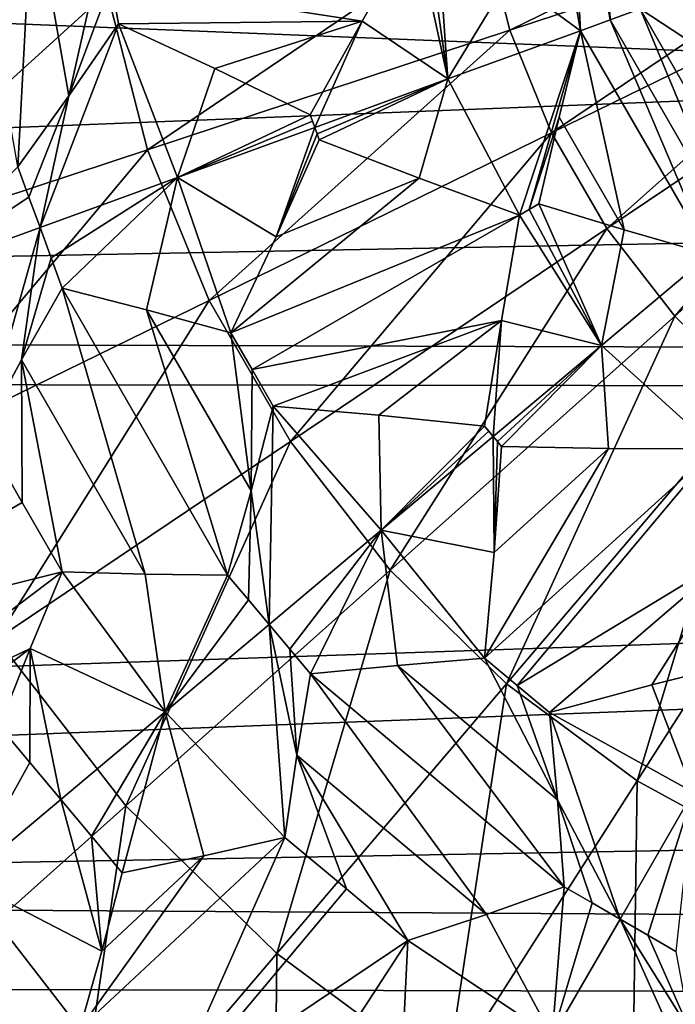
# Model space of a CAD drawing. Header units: millimetres. Extents: x -42.5 to 42.5, y -42.5 to 42.5.
# Tile 81 of 148: x -6.6 to -3.2, y -6.4 to -1.3. Entities that reach past the tile are written whole.
import ezdxf

# ---------------------------------------------------------------- set-up
doc = ezdxf.new("R2010")
doc.units = ezdxf.units.MM
doc.header["$LTSCALE"] = 127.314815
for name, color, linetype in [('137', 7, 'CONTINUOUS'), ('334', 7, 'CONTINUOUS'), ('367', 7, 'CONTINUOUS'), ('377', 7, 'CONTINUOUS'), ('378', 7, 'CONTINUOUS'), ('379', 7, 'CONTINUOUS'), ('380', 7, 'CONTINUOUS'), ('381', 7, 'CONTINUOUS'), ('382', 7, 'CONTINUOUS'), ('383', 7, 'CONTINUOUS'), ('384', 7, 'CONTINUOUS'), ('389', 7, 'CONTINUOUS'), ('390', 7, 'CONTINUOUS'), ('391', 7, 'CONTINUOUS'), ('392', 7, 'CONTINUOUS'), ('393', 7, 'CONTINUOUS'), ('394', 7, 'CONTINUOUS'), ('396', 7, 'CONTINUOUS'), ('397', 7, 'CONTINUOUS'), ('398', 7, 'CONTINUOUS'), ('399', 7, 'CONTINUOUS'), ('400', 7, 'CONTINUOUS'), ('404', 7, 'CONTINUOUS'), ('405', 7, 'CONTINUOUS'), ('406', 7, 'CONTINUOUS'), ('407', 7, 'CONTINUOUS'), ('410', 7, 'CONTINUOUS'), ('411', 7, 'CONTINUOUS'), ('412', 7, 'CONTINUOUS'), ('588', 7, 'CONTINUOUS'), ('6', 7, 'CONTINUOUS'), ('9', 7, 'CONTINUOUS')]:
    doc.layers.add(name, color=color, linetype=linetype)

msp = doc.modelspace()

# ---------------------------------------------------------------- linework, layer by layer
at = {"layer": '137', "linetype": 'Continuous'}
for points in [[(-8.1003, -0.3691, 44.4183), (-7.9746, -1.4686, 44.4183), (-6.2451, -0.2845, 45.1417), (-8.1003, -0.3691, 44.4183)], [(-6.2451, -0.2845, 45.1417), (-7.9746, -1.4686, 44.4183), (-6.1482, -1.1323, 45.1417), (-6.2451, -0.2845, 45.1417)], [(-4.1812, -0.77, 45.6703), (-4.0374, -1.3322, 45.6703), (-2.1105, -0.3887, 45.9923), (-4.1812, -0.77, 45.6703)], [(-2.1105, -0.3887, 45.9923), (-4.0374, -1.3322, 45.6703), (-2.038, -0.6724, 45.9923), (-2.1105, -0.3887, 45.9923)], [(-4.0374, -1.3322, 45.6703), (-3.8184, -1.8695, 45.6703), (-2.038, -0.6724, 45.9923), (-4.0374, -1.3322, 45.6703)], [(-2.038, -0.6724, 45.9923), (-3.8184, -1.8695, 45.6703), (-1.9274, -0.9437, 45.9923), (-2.038, -0.6724, 45.9923)], [(-6.1482, -1.1323, 45.1417), (-5.9368, -1.9589, 45.1417), (-4.1812, -0.77, 45.6703), (-6.1482, -1.1323, 45.1417)], [(-4.1812, -0.77, 45.6703), (-5.9368, -1.9589, 45.1417), (-4.0374, -1.3322, 45.6703), (-4.1812, -0.77, 45.6703)], [(-3.8184, -1.8695, 45.6703), (-3.5282, -2.372, 45.6703), (-1.9274, -0.9437, 45.9923), (-3.8184, -1.8695, 45.6703)], [(-1.9274, -0.9437, 45.9923), (-3.5282, -2.372, 45.6703), (-1.781, -1.1973, 45.9923), (-1.9274, -0.9437, 45.9923)], [(-7.9746, -1.4686, 44.4183), (-7.7004, -2.5408, 44.4183), (-6.1482, -1.1323, 45.1417), (-7.9746, -1.4686, 44.4183)], [(-6.1482, -1.1323, 45.1417), (-7.7004, -2.5408, 44.4183), (-5.9368, -1.9589, 45.1417), (-6.1482, -1.1323, 45.1417)], [(-3.5282, -2.372, 45.6703), (-3.1724, -2.8304, 45.6703), (-1.781, -1.1973, 45.9923), (-3.5282, -2.372, 45.6703)], [(-1.781, -1.1973, 45.9923), (-3.1724, -2.8304, 45.6703), (-1.6013, -1.4287, 45.9923), (-1.781, -1.1973, 45.9923)], [(-5.9368, -1.9589, 45.1417), (-5.6147, -2.749, 45.1417), (-4.0374, -1.3322, 45.6703), (-5.9368, -1.9589, 45.1417)], [(-4.0374, -1.3322, 45.6703), (-5.6147, -2.749, 45.1417), (-3.8184, -1.8695, 45.6703), (-4.0374, -1.3322, 45.6703)], [(-3.1724, -2.8304, 45.6703), (-2.7574, -3.236, 45.6703), (-1.6013, -1.4287, 45.9923), (-3.1724, -2.8304, 45.6703)], [(-5.6147, -2.749, 45.1417), (-5.1881, -3.488, 45.1417), (-3.8184, -1.8695, 45.6703), (-5.6147, -2.749, 45.1417)], [(-3.8184, -1.8695, 45.6703), (-5.1881, -3.488, 45.1417), (-3.5282, -2.372, 45.6703), (-3.8184, -1.8695, 45.6703)], [(-7.7004, -2.5408, 44.4183), (-7.2827, -3.5657, 44.4183), (-5.9368, -1.9589, 45.1417), (-7.7004, -2.5408, 44.4183)], [(-5.9368, -1.9589, 45.1417), (-7.2827, -3.5657, 44.4183), (-5.6147, -2.749, 45.1417), (-5.9368, -1.9589, 45.1417)], [(-5.1881, -3.488, 45.1417), (-4.6648, -4.1619, 45.1417), (-3.5282, -2.372, 45.6703), (-5.1881, -3.488, 45.1417)], [(-3.5282, -2.372, 45.6703), (-4.6648, -4.1619, 45.1417), (-3.1724, -2.8304, 45.6703), (-3.5282, -2.372, 45.6703)], [(-7.2827, -3.5657, 44.4183), (-6.7293, -4.5241, 44.4183), (-5.6147, -2.749, 45.1417), (-7.2827, -3.5657, 44.4183)], [(-5.6147, -2.749, 45.1417), (-6.7293, -4.5241, 44.4183), (-5.1881, -3.488, 45.1417), (-5.6147, -2.749, 45.1417)], [(-4.6648, -4.1619, 45.1417), (-4.0547, -4.7584, 45.1417), (-3.1724, -2.8304, 45.6703), (-4.6648, -4.1619, 45.1417)], [(-3.1724, -2.8304, 45.6703), (-4.0547, -4.7584, 45.1417), (-2.7574, -3.236, 45.6703), (-3.1724, -2.8304, 45.6703)], [(-4.0547, -4.7584, 45.1417), (-3.369, -5.2662, 45.1417), (-2.7574, -3.236, 45.6703), (-4.0547, -4.7584, 45.1417)], [(-2.7574, -3.236, 45.6703), (-3.369, -5.2662, 45.1417), (-2.2911, -3.5813, 45.6703), (-2.7574, -3.236, 45.6703)], [(-6.7293, -4.5241, 44.4183), (-6.0506, -5.3983, 44.4183), (-5.1881, -3.488, 45.1417), (-6.7293, -4.5241, 44.4183)], [(-5.1881, -3.488, 45.1417), (-6.0506, -5.3983, 44.4183), (-4.6648, -4.1619, 45.1417), (-5.1881, -3.488, 45.1417)], [(-3.369, -5.2662, 45.1417), (-2.6205, -5.6759, 45.1417), (-2.2911, -3.5813, 45.6703), (-3.369, -5.2662, 45.1417)], [(-6.0506, -5.3983, 44.4183), (-5.2592, -6.1719, 44.4183), (-4.6648, -4.1619, 45.1417), (-6.0506, -5.3983, 44.4183)], [(-4.6648, -4.1619, 45.1417), (-5.2592, -6.1719, 44.4183), (-4.0547, -4.7584, 45.1417), (-4.6648, -4.1619, 45.1417)], [(-6.7293, -4.5241, 44.4183), (-7.3103, -6.5222, 43.5195), (-6.0506, -5.3983, 44.4183), (-6.7293, -4.5241, 44.4183)], [(-5.2592, -6.1719, 44.4183), (-4.3698, -6.8306, 44.4183), (-4.0547, -4.7584, 45.1417), (-5.2592, -6.1719, 44.4183)], [(-4.0547, -4.7584, 45.1417), (-4.3698, -6.8306, 44.4183), (-3.369, -5.2662, 45.1417), (-4.0547, -4.7584, 45.1417)], [(-4.3698, -6.8306, 44.4183), (-3.399, -7.362, 44.4183), (-3.369, -5.2662, 45.1417), (-4.3698, -6.8306, 44.4183)], [(-3.369, -5.2662, 45.1417), (-3.399, -7.362, 44.4183), (-2.6205, -5.6759, 45.1417), (-3.369, -5.2662, 45.1417)], [(-7.3103, -6.5222, 43.5195), (-6.3541, -7.4569, 43.5195), (-6.0506, -5.3983, 44.4183), (-7.3103, -6.5222, 43.5195)], [(-6.0506, -5.3983, 44.4183), (-6.3541, -7.4569, 43.5195), (-5.2592, -6.1719, 44.4183), (-6.0506, -5.3983, 44.4183)], [(-3.399, -7.362, 44.4183), (-2.3649, -7.7562, 44.4183), (-2.6205, -5.6759, 45.1417), (-3.399, -7.362, 44.4183)], [(-6.3541, -7.4569, 43.5195), (-5.2796, -8.2527, 43.5195), (-5.2592, -6.1719, 44.4183), (-6.3541, -7.4569, 43.5195)], [(-5.2592, -6.1719, 44.4183), (-5.2796, -8.2527, 43.5195), (-4.3698, -6.8306, 44.4183), (-5.2592, -6.1719, 44.4183)]]:
    msp.add_3dface(points, dxfattribs=at)
at = {"layer": '334', "linetype": 'Continuous'}
msp.add_3dface([(-3.3542, -1.2208, 35.4398), (-2.8022, -1.0199, 35.4742), (-3.0629, -1.4099, 35.4519), (-3.3542, -1.2208, 35.4398)], dxfattribs=at)
at = {"layer": '367', "linetype": 'Continuous'}
for points in [[(-3.7357, 0, 35.4247), (-3.5694, 0, 35.4398), (-3.5104, -1.2777, 35.4247), (-3.7357, 0, 35.4247)], [(-3.5694, 0, 35.4398), (-3.3542, -1.2208, 35.4398), (-3.5104, -1.2777, 35.4247), (-3.5694, 0, 35.4398)], [(-4.0431, -1.059, 35.3797), (-3.902, 0, 35.4105), (-3.6666, -1.3346, 35.4105), (-4.0431, -1.059, 35.3797)], [(-3.902, 0, 35.4105), (-3.7357, 0, 35.4247), (-3.6666, -1.3346, 35.4105), (-3.902, 0, 35.4105)], [(-3.6666, -1.3346, 35.4105), (-3.7357, 0, 35.4247), (-3.5104, -1.2777, 35.4247), (-3.6666, -1.3346, 35.4105)]]:
    msp.add_3dface(points, dxfattribs=at)
at = {"layer": '377', "linetype": 'Continuous'}
for points in [[(-6.9185, -0.3383, 35.0253), (-6.541, -0.5968, 35.0767), (-6.617, -2.0484, 35.0253), (-6.9185, -0.3383, 35.0253)], [(-6.617, -2.0484, 35.0253), (-6.541, -0.5968, 35.0767), (-6.3504, -1.676, 35.0768), (-6.617, -2.0484, 35.0253)], [(-6.541, -0.5968, 35.0767), (-6.1662, -0.8617, 35.1345), (-6.3504, -1.676, 35.0768), (-6.541, -0.5968, 35.0767)], [(-6.1662, -0.8617, 35.1345), (-6.1275, -1.0805, 35.1339), (-6.3504, -1.676, 35.0768), (-6.1662, -0.8617, 35.1345)], [(-6.1275, -1.0805, 35.1339), (-6.0891, -1.2993, 35.1345), (-6.3504, -1.676, 35.0768), (-6.1275, -1.0805, 35.1339)]]:
    msp.add_3dface(points, dxfattribs=at)
at = {"layer": '378', "linetype": 'Continuous'}
for points in [[(-6.1275, -1.0805, 35.1339), (-4.5341, -0.7995, 35.3424), (-4.8113, -1.2853, 35.2922), (-6.1275, -1.0805, 35.1339)], [(-6.0891, -1.2993, 35.1345), (-6.1275, -1.0805, 35.1339), (-4.8113, -1.2853, 35.2922), (-6.0891, -1.2993, 35.1345)], [(-5.5848, -1.5324, 35.1887), (-6.0891, -1.2993, 35.1345), (-4.8113, -1.2853, 35.2922), (-5.5848, -1.5324, 35.1887)], [(-5.0842, -1.776, 35.2509), (-5.5848, -1.5324, 35.1887), (-4.8113, -1.2853, 35.2922), (-5.0842, -1.776, 35.2509)]]:
    msp.add_3dface(points, dxfattribs=at)
at = {"layer": '379', "linetype": 'Continuous'}
for points in [[(-6.5011, -2.3662, 35.0239), (-6.0891, -1.2993, 35.1345), (-5.7793, -2.1035, 35.1275), (-6.5011, -2.3662, 35.0239)], [(-6.3504, -1.676, 35.0768), (-6.0891, -1.2993, 35.1345), (-6.5011, -2.3662, 35.0239), (-6.3504, -1.676, 35.0768)], [(-6.0891, -1.2993, 35.1345), (-5.5848, -1.5324, 35.1887), (-5.7793, -2.1035, 35.1275), (-6.0891, -1.2993, 35.1345)], [(-5.5848, -1.5324, 35.1887), (-5.0842, -1.776, 35.2509), (-5.7793, -2.1035, 35.1275), (-5.5848, -1.5324, 35.1887)], [(-6.617, -2.0484, 35.0253), (-6.3504, -1.676, 35.0768), (-6.559, -2.2073, 35.0242), (-6.617, -2.0484, 35.0253)], [(-6.559, -2.2073, 35.0242), (-6.3504, -1.676, 35.0768), (-6.5011, -2.3662, 35.0239), (-6.559, -2.2073, 35.0242)], [(-5.7793, -2.1035, 35.1275), (-5.0842, -1.776, 35.2509), (-5.0722, -1.8089, 35.2509), (-5.7793, -2.1035, 35.1275)], [(-5.0603, -1.8418, 35.2508), (-5.7793, -2.1035, 35.1275), (-5.0722, -1.8089, 35.2509), (-5.0603, -1.8418, 35.2508)]]:
    msp.add_3dface(points, dxfattribs=at)
at = {"layer": '380', "linetype": 'Continuous'}
for points in [[(-4.8113, -1.2853, 35.2922), (-4.5341, -0.7995, 35.3424), (-4.3626, -1.5879, 35.3225), (-4.8113, -1.2853, 35.2922)], [(-4.5341, -0.7995, 35.3424), (-4.476, -0.7892, 35.3487), (-4.3626, -1.5879, 35.3225), (-4.5341, -0.7995, 35.3424)], [(-4.476, -0.7892, 35.3487), (-4.4179, -0.779, 35.3551), (-4.3626, -1.5879, 35.3225), (-4.476, -0.7892, 35.3487)], [(-4.4179, -0.779, 35.3551), (-4.0431, -1.059, 35.3797), (-4.3626, -1.5879, 35.3225), (-4.4179, -0.779, 35.3551)], [(-4.0431, -1.059, 35.3797), (-3.6666, -1.3346, 35.4105), (-4.3626, -1.5879, 35.3225), (-4.0431, -1.059, 35.3797)], [(-5.0842, -1.776, 35.2509), (-4.8113, -1.2853, 35.2922), (-5.0603, -1.8418, 35.2508), (-5.0842, -1.776, 35.2509)], [(-5.0603, -1.8418, 35.2508), (-4.8113, -1.2853, 35.2922), (-4.3626, -1.5879, 35.3225), (-5.0603, -1.8418, 35.2508)], [(-5.0842, -1.776, 35.2509), (-5.0603, -1.8418, 35.2508), (-5.0722, -1.8089, 35.2509), (-5.0842, -1.776, 35.2509)]]:
    msp.add_3dface(points, dxfattribs=at)
at = {"layer": '381', "linetype": 'Continuous'}
for points in [[(-4.3626, -1.5879, 35.3225), (-3.6666, -1.3346, 35.4105), (-3.9872, -2.302, 35.3424), (-4.3626, -1.5879, 35.3225)], [(-3.9872, -2.302, 35.3424), (-3.6666, -1.3346, 35.4105), (-3.9361, -2.2725, 35.3487), (-3.9872, -2.302, 35.3424)], [(-3.9361, -2.2725, 35.3487), (-3.6666, -1.3346, 35.4105), (-3.7779, -1.7875, 35.3797), (-3.9361, -2.2725, 35.3487)], [(-5.0603, -1.8418, 35.2508), (-4.3626, -1.5879, 35.3225), (-5.0483, -1.8747, 35.2509), (-5.0603, -1.8418, 35.2508)], [(-5.0483, -1.8747, 35.2509), (-4.3626, -1.5879, 35.3225), (-5.0363, -1.9076, 35.2509), (-5.0483, -1.8747, 35.2509)], [(-5.0363, -1.9076, 35.2509), (-4.3626, -1.5879, 35.3225), (-4.5119, -2.108, 35.2922), (-5.0363, -1.9076, 35.2509)], [(-4.5119, -2.108, 35.2922), (-4.3626, -1.5879, 35.3225), (-3.9872, -2.302, 35.3424), (-4.5119, -2.108, 35.2922)], [(-3.885, -2.243, 35.3551), (-3.9361, -2.2725, 35.3487), (-3.7779, -1.7875, 35.3797), (-3.885, -2.243, 35.3551)]]:
    msp.add_3dface(points, dxfattribs=at)
at = {"layer": '382', "linetype": 'Continuous'}
for points in [[(-5.7793, -2.1035, 35.1275), (-5.0603, -1.8418, 35.2508), (-5.263, -2.4155, 35.1888), (-5.7793, -2.1035, 35.1275)], [(-5.0603, -1.8418, 35.2508), (-5.0483, -1.8747, 35.2509), (-5.263, -2.4155, 35.1888), (-5.0603, -1.8418, 35.2508)], [(-5.0483, -1.8747, 35.2509), (-5.0363, -1.9076, 35.2509), (-5.263, -2.4155, 35.1888), (-5.0483, -1.8747, 35.2509)], [(-6.5011, -2.3662, 35.0239), (-5.7793, -2.1035, 35.1275), (-6.4433, -2.5252, 35.0242), (-6.5011, -2.3662, 35.0239)], [(-6.4433, -2.5252, 35.0242), (-5.7793, -2.1035, 35.1275), (-6.3856, -2.6842, 35.0253), (-6.4433, -2.5252, 35.0242)], [(-6.3856, -2.6842, 35.0253), (-5.7793, -2.1035, 35.1275), (-5.9424, -2.7979, 35.0767), (-6.3856, -2.6842, 35.0253)], [(-5.9424, -2.7979, 35.0767), (-5.7793, -2.1035, 35.1275), (-5.4997, -2.9187, 35.1345), (-5.9424, -2.7979, 35.0767)], [(-5.4997, -2.9187, 35.1345), (-5.7793, -2.1035, 35.1275), (-5.263, -2.4155, 35.1888), (-5.4997, -2.9187, 35.1345)]]:
    msp.add_3dface(points, dxfattribs=at)
at = {"layer": '383', "linetype": 'Continuous'}
for points in [[(-7.1695, -2.6095, 34.8836), (-6.5011, -2.3662, 35.0239), (-6.805, -3.4431, 34.9047), (-7.1695, -2.6095, 34.8836)], [(-6.805, -3.4431, 34.9047), (-6.5011, -2.3662, 35.0239), (-6.5984, -3.0605, 34.9614), (-6.805, -3.4431, 34.9047)], [(-6.5011, -2.3662, 35.0239), (-6.4433, -2.5252, 35.0242), (-6.5984, -3.0605, 34.9614), (-6.5011, -2.3662, 35.0239)], [(-6.4433, -2.5252, 35.0242), (-6.3856, -2.6842, 35.0253), (-6.5984, -3.0605, 34.9614), (-6.4433, -2.5252, 35.0242)]]:
    msp.add_3dface(points, dxfattribs=at)
at = {"layer": '384', "linetype": 'Continuous'}
for points in [[(-6.617, -2.0484, 35.0253), (-6.559, -2.2073, 35.0242), (-7.1695, -2.6095, 34.8836), (-6.617, -2.0484, 35.0253)], [(-6.559, -2.2073, 35.0242), (-6.5011, -2.3662, 35.0239), (-7.1695, -2.6095, 34.8836), (-6.559, -2.2073, 35.0242)]]:
    msp.add_3dface(points, dxfattribs=at)
at = {"layer": '389', "linetype": 'Continuous'}
for points in [[(-7.859, -4.5374, 34.6114), (-6.805, -3.4431, 34.9047), (-6.5944, -3.8073, 34.9025), (-7.859, -4.5374, 34.6114)], [(-6.3844, -4.1717, 34.9047), (-7.859, -4.5374, 34.6114), (-6.5944, -3.8073, 34.9025), (-6.3844, -4.1717, 34.9047)], [(-7.56, -5.0567, 34.6158), (-7.859, -4.5374, 34.6114), (-6.3844, -4.1717, 34.9047), (-7.56, -5.0567, 34.6158)], [(-7.56, -5.0567, 34.6158), (-6.3844, -4.1717, 34.9047), (-6.5529, -4.573, 34.8319), (-7.56, -5.0567, 34.6158)], [(-7.1387, -5.0136, 34.6879), (-7.56, -5.0567, 34.6158), (-6.5529, -4.573, 34.8319), (-7.1387, -5.0136, 34.6879)], [(-6.7156, -4.9794, 34.7661), (-7.1387, -5.0136, 34.6879), (-6.5529, -4.573, 34.8319), (-6.7156, -4.9794, 34.7661)]]:
    msp.add_3dface(points, dxfattribs=at)
at = {"layer": '390', "linetype": 'Continuous'}
for points in [[(-6.5984, -3.0605, 34.9614), (-6.3856, -2.6842, 35.0253), (-5.9497, -4.1842, 34.9614), (-6.5984, -3.0605, 34.9614)], [(-6.3856, -2.6842, 35.0253), (-5.9424, -2.7979, 35.0767), (-5.5173, -4.188, 35.0253), (-6.3856, -2.6842, 35.0253)], [(-5.9497, -4.1842, 34.9614), (-6.3856, -2.6842, 35.0253), (-5.5173, -4.188, 35.0253), (-5.9497, -4.1842, 34.9614)], [(-5.9424, -2.7979, 35.0767), (-5.4997, -2.9187, 35.1345), (-5.3942, -3.7469, 35.0768), (-5.9424, -2.7979, 35.0767)], [(-5.5173, -4.188, 35.0253), (-5.9424, -2.7979, 35.0767), (-5.3942, -3.7469, 35.0768), (-5.5173, -4.188, 35.0253)], [(-5.4997, -2.9187, 35.1345), (-5.3885, -3.111, 35.1339), (-5.3942, -3.7469, 35.0768), (-5.4997, -2.9187, 35.1345)], [(-6.805, -3.4431, 34.9047), (-6.5984, -3.0605, 34.9614), (-6.5944, -3.8073, 34.9025), (-6.805, -3.4431, 34.9047)], [(-6.5984, -3.0605, 34.9614), (-6.3844, -4.1717, 34.9047), (-6.5944, -3.8073, 34.9025), (-6.5984, -3.0605, 34.9614)], [(-6.3844, -4.1717, 34.9047), (-6.5984, -3.0605, 34.9614), (-5.9497, -4.1842, 34.9614), (-6.3844, -4.1717, 34.9047)], [(-5.3885, -3.111, 35.1339), (-5.2775, -3.3035, 35.1345), (-5.3942, -3.7469, 35.0768), (-5.3885, -3.111, 35.1339)]]:
    msp.add_3dface(points, dxfattribs=at)
at = {"layer": '391', "linetype": 'Continuous'}
for points in [[(-5.0363, -1.9076, 35.2509), (-4.5119, -2.108, 35.2922), (-5.263, -2.4155, 35.1888), (-5.0363, -1.9076, 35.2509)], [(-4.5119, -2.108, 35.2922), (-5.4997, -2.9187, 35.1345), (-5.263, -2.4155, 35.1888), (-4.5119, -2.108, 35.2922)], [(-4.5119, -2.108, 35.2922), (-3.9872, -2.302, 35.3424), (-5.4997, -2.9187, 35.1345), (-4.5119, -2.108, 35.2922)], [(-5.4997, -2.9187, 35.1345), (-3.9872, -2.302, 35.3424), (-5.3885, -3.111, 35.1339), (-5.4997, -2.9187, 35.1345)], [(-5.3885, -3.111, 35.1339), (-3.9872, -2.302, 35.3424), (-4.0816, -2.8533, 35.2922), (-5.3885, -3.111, 35.1339)], [(-5.2775, -3.3035, 35.1345), (-5.3885, -3.111, 35.1339), (-4.0816, -2.8533, 35.2922), (-5.2775, -3.3035, 35.1345)], [(-4.7239, -3.3501, 35.1887), (-5.2775, -3.3035, 35.1345), (-4.0816, -2.8533, 35.2922), (-4.7239, -3.3501, 35.1887)], [(-4.1701, -3.4077, 35.2509), (-4.7239, -3.3501, 35.1887), (-4.0816, -2.8533, 35.2922), (-4.1701, -3.4077, 35.2509)]]:
    msp.add_3dface(points, dxfattribs=at)
at = {"layer": '392', "linetype": 'Continuous'}
for points in [[(-5.3942, -3.7469, 35.0768), (-5.2775, -3.3035, 35.1345), (-5.2997, -4.447, 35.0239), (-5.3942, -3.7469, 35.0768)], [(-5.2997, -4.447, 35.0239), (-5.2775, -3.3035, 35.1345), (-4.7113, -3.9533, 35.1275), (-5.2997, -4.447, 35.0239)], [(-5.2775, -3.3035, 35.1345), (-4.7239, -3.3501, 35.1887), (-4.7113, -3.9533, 35.1275), (-5.2775, -3.3035, 35.1345)], [(-4.7239, -3.3501, 35.1887), (-4.1701, -3.4077, 35.2509), (-4.7113, -3.9533, 35.1275), (-4.7239, -3.3501, 35.1887)], [(-4.7113, -3.9533, 35.1275), (-4.1701, -3.4077, 35.2509), (-4.1477, -3.4346, 35.2509), (-4.7113, -3.9533, 35.1275)], [(-4.1252, -3.4614, 35.2508), (-4.7113, -3.9533, 35.1275), (-4.1477, -3.4346, 35.2509), (-4.1252, -3.4614, 35.2508)], [(-5.5173, -4.188, 35.0253), (-5.3942, -3.7469, 35.0768), (-5.4085, -4.3175, 35.0242), (-5.5173, -4.188, 35.0253)], [(-5.4085, -4.3175, 35.0242), (-5.3942, -3.7469, 35.0768), (-5.2997, -4.447, 35.0239), (-5.4085, -4.3175, 35.0242)]]:
    msp.add_3dface(points, dxfattribs=at)
at = {"layer": '393', "linetype": 'Continuous'}
for points in [[(-3.9361, -2.2725, 35.3487), (-3.885, -2.243, 35.3551), (-3.5564, -2.9842, 35.3225), (-3.9361, -2.2725, 35.3487)], [(-3.885, -2.243, 35.3551), (-3.4371, -2.378, 35.3797), (-3.5564, -2.9842, 35.3225), (-3.885, -2.243, 35.3551)], [(-4.0816, -2.8533, 35.2922), (-3.9872, -2.302, 35.3424), (-3.5564, -2.9842, 35.3225), (-4.0816, -2.8533, 35.2922)], [(-3.9872, -2.302, 35.3424), (-3.9361, -2.2725, 35.3487), (-3.5564, -2.9842, 35.3225), (-3.9872, -2.302, 35.3424)], [(-3.4371, -2.378, 35.3797), (-2.9891, -2.5081, 35.4105), (-3.5564, -2.9842, 35.3225), (-3.4371, -2.378, 35.3797)], [(-4.1701, -3.4077, 35.2509), (-4.0816, -2.8533, 35.2922), (-4.1252, -3.4614, 35.2508), (-4.1701, -3.4077, 35.2509)], [(-4.1252, -3.4614, 35.2508), (-4.0816, -2.8533, 35.2922), (-3.5564, -2.9842, 35.3225), (-4.1252, -3.4614, 35.2508)], [(-4.1701, -3.4077, 35.2509), (-4.1252, -3.4614, 35.2508), (-4.1477, -3.4346, 35.2509), (-4.1701, -3.4077, 35.2509)]]:
    msp.add_3dface(points, dxfattribs=at)
at = {"layer": '394', "linetype": 'Continuous'}
for points in [[(-3.5104, -1.2777, 35.4247), (-3.3542, -1.2208, 35.4398), (-2.8617, -2.4012, 35.4247), (-3.5104, -1.2777, 35.4247)], [(-3.3542, -1.2208, 35.4398), (-2.7344, -2.2944, 35.4398), (-2.8617, -2.4012, 35.4247), (-3.3542, -1.2208, 35.4398)], [(-2.7344, -2.2944, 35.4398), (-3.3542, -1.2208, 35.4398), (-3.0629, -1.4099, 35.4519), (-2.7344, -2.2944, 35.4398)], [(-3.6666, -1.3346, 35.4105), (-3.5104, -1.2777, 35.4247), (-2.9891, -2.5081, 35.4105), (-3.6666, -1.3346, 35.4105)], [(-2.9891, -2.5081, 35.4105), (-3.5104, -1.2777, 35.4247), (-2.8617, -2.4012, 35.4247), (-2.9891, -2.5081, 35.4105)], [(-3.7779, -1.7875, 35.3797), (-3.6666, -1.3346, 35.4105), (-3.4371, -2.378, 35.3797), (-3.7779, -1.7875, 35.3797)], [(-3.6666, -1.3346, 35.4105), (-2.9891, -2.5081, 35.4105), (-3.4371, -2.378, 35.3797), (-3.6666, -1.3346, 35.4105)], [(-3.885, -2.243, 35.3551), (-3.7779, -1.7875, 35.3797), (-3.4371, -2.378, 35.3797), (-3.885, -2.243, 35.3551)]]:
    msp.add_3dface(points, dxfattribs=at)
at = {"layer": '396', "linetype": 'Continuous'}
for points in [[(-3.5564, -2.9842, 35.3225), (-2.9891, -2.5081, 35.4105), (-2.9594, -3.5269, 35.3424), (-3.5564, -2.9842, 35.3225)], [(-4.1252, -3.4614, 35.2508), (-3.5564, -2.9842, 35.3225), (-4.1027, -3.4882, 35.2509), (-4.1252, -3.4614, 35.2508)], [(-4.1027, -3.4882, 35.2509), (-3.5564, -2.9842, 35.3225), (-4.0802, -3.5151, 35.2509), (-4.1027, -3.4882, 35.2509)], [(-4.0802, -3.5151, 35.2509), (-3.5564, -2.9842, 35.3225), (-3.5189, -3.5241, 35.2922), (-4.0802, -3.5151, 35.2509)], [(-3.5189, -3.5241, 35.2922), (-3.5564, -2.9842, 35.3225), (-2.9594, -3.5269, 35.3424), (-3.5189, -3.5241, 35.2922)]]:
    msp.add_3dface(points, dxfattribs=at)
at = {"layer": '397', "linetype": 'Continuous'}
for points in [[(-4.7113, -3.9533, 35.1275), (-4.1252, -3.4614, 35.2508), (-4.1195, -4.0698, 35.1888), (-4.7113, -3.9533, 35.1275)], [(-4.1252, -3.4614, 35.2508), (-4.1027, -3.4882, 35.2509), (-4.1195, -4.0698, 35.1888), (-4.1252, -3.4614, 35.2508)], [(-4.1027, -3.4882, 35.2509), (-4.0802, -3.5151, 35.2509), (-4.1195, -4.0698, 35.1888), (-4.1027, -3.4882, 35.2509)], [(-5.2997, -4.447, 35.0239), (-4.7113, -3.9533, 35.1275), (-5.191, -4.5766, 35.0242), (-5.2997, -4.447, 35.0239)], [(-5.191, -4.5766, 35.0242), (-4.7113, -3.9533, 35.1275), (-5.0824, -4.7063, 35.0253), (-5.191, -4.5766, 35.0242)], [(-5.0824, -4.7063, 35.0253), (-4.7113, -3.9533, 35.1275), (-4.6271, -4.6616, 35.0767), (-5.0824, -4.7063, 35.0253)], [(-4.6271, -4.6616, 35.0767), (-4.7113, -3.9533, 35.1275), (-4.1697, -4.6236, 35.1345), (-4.6271, -4.6616, 35.0767)], [(-4.1697, -4.6236, 35.1345), (-4.7113, -3.9533, 35.1275), (-4.1195, -4.0698, 35.1888), (-4.1697, -4.6236, 35.1345)]]:
    msp.add_3dface(points, dxfattribs=at)
at = {"layer": '398', "linetype": 'Continuous'}
for points in [[(-5.8447, -4.9043, 34.8836), (-5.2997, -4.447, 35.0239), (-5.217, -5.563, 34.9047), (-5.8447, -4.9043, 34.8836)], [(-5.217, -5.563, 34.9047), (-5.2997, -4.447, 35.0239), (-5.1537, -5.1327, 34.9614), (-5.217, -5.563, 34.9047)], [(-5.2997, -4.447, 35.0239), (-5.191, -4.5766, 35.0242), (-5.1537, -5.1327, 34.9614), (-5.2997, -4.447, 35.0239)], [(-5.191, -4.5766, 35.0242), (-5.0824, -4.7063, 35.0253), (-5.1537, -5.1327, 34.9614), (-5.191, -4.5766, 35.0242)], [(-6.3924, -5.3638, 34.763), (-5.8447, -4.9043, 34.8836), (-6.231, -5.5563, 34.7638), (-6.3924, -5.3638, 34.763)], [(-6.231, -5.5563, 34.7638), (-5.8447, -4.9043, 34.8836), (-6.0699, -5.7489, 34.7661), (-6.231, -5.5563, 34.7638)], [(-6.0699, -5.7489, 34.7661), (-5.8447, -4.9043, 34.8836), (-5.6415, -5.6592, 34.8319), (-6.0699, -5.7489, 34.7661)], [(-5.6415, -5.6592, 34.8319), (-5.8447, -4.9043, 34.8836), (-5.217, -5.563, 34.9047), (-5.6415, -5.6592, 34.8319)]]:
    msp.add_3dface(points, dxfattribs=at)
at = {"layer": '399', "linetype": 'Continuous'}
for points in [[(-6.5529, -4.573, 34.8319), (-6.3844, -4.1717, 34.9047), (-5.8447, -4.9043, 34.8836), (-6.5529, -4.573, 34.8319)], [(-6.3844, -4.1717, 34.9047), (-5.9497, -4.1842, 34.9614), (-5.8447, -4.9043, 34.8836), (-6.3844, -4.1717, 34.9047)], [(-5.9497, -4.1842, 34.9614), (-5.5173, -4.188, 35.0253), (-5.8447, -4.9043, 34.8836), (-5.9497, -4.1842, 34.9614)], [(-5.5173, -4.188, 35.0253), (-5.4085, -4.3175, 35.0242), (-5.8447, -4.9043, 34.8836), (-5.5173, -4.188, 35.0253)], [(-5.4085, -4.3175, 35.0242), (-5.2997, -4.447, 35.0239), (-5.8447, -4.9043, 34.8836), (-5.4085, -4.3175, 35.0242)], [(-6.7156, -4.9794, 34.7661), (-6.5529, -4.573, 34.8319), (-6.5539, -5.1715, 34.7638), (-6.7156, -4.9794, 34.7661)], [(-6.5529, -4.573, 34.8319), (-6.3924, -5.3638, 34.763), (-6.5539, -5.1715, 34.7638), (-6.5529, -4.573, 34.8319)], [(-6.5529, -4.573, 34.8319), (-5.8447, -4.9043, 34.8836), (-6.3924, -5.3638, 34.763), (-6.5529, -4.573, 34.8319)]]:
    msp.add_3dface(points, dxfattribs=at)
at = {"layer": '400', "linetype": 'Continuous'}
for points in [[(-6.7156, -4.9794, 34.7661), (-6.5539, -5.1715, 34.7638), (-6.8963, -5.7867, 34.6118), (-6.7156, -4.9794, 34.7661)], [(-6.5539, -5.1715, 34.7638), (-6.3924, -5.3638, 34.763), (-6.8963, -5.7867, 34.6118), (-6.5539, -5.1715, 34.7638)]]:
    msp.add_3dface(points, dxfattribs=at)
at = {"layer": '404', "linetype": 'Continuous'}
for points in [[(-5.6415, -5.6592, 34.8319), (-5.217, -5.563, 34.9047), (-6.2926, -6.5671, 34.6158), (-5.6415, -5.6592, 34.8319)], [(-6.2926, -6.5671, 34.6158), (-5.217, -5.563, 34.9047), (-5.8331, -6.9517, 34.6114), (-6.2926, -6.5671, 34.6158)], [(-5.8331, -6.9517, 34.6114), (-5.217, -5.563, 34.9047), (-4.8945, -5.8331, 34.9025), (-5.8331, -6.9517, 34.6114)], [(-5.6415, -5.6592, 34.8319), (-6.2926, -6.5671, 34.6158), (-6.177, -6.1591, 34.688), (-5.6415, -5.6592, 34.8319)], [(-6.0699, -5.7489, 34.7661), (-5.6415, -5.6592, 34.8319), (-6.177, -6.1591, 34.688), (-6.0699, -5.7489, 34.7661)], [(-4.5725, -6.1037, 34.9047), (-5.8331, -6.9517, 34.6114), (-4.8945, -5.8331, 34.9025), (-4.5725, -6.1037, 34.9047)], [(-5.3746, -7.3374, 34.6158), (-5.8331, -6.9517, 34.6114), (-4.5725, -6.1037, 34.9047), (-5.3746, -7.3374, 34.6158)], [(-5.3746, -7.3374, 34.6158), (-4.5725, -6.1037, 34.9047), (-4.5936, -6.5385, 34.8319), (-5.3746, -7.3374, 34.6158)]]:
    msp.add_3dface(points, dxfattribs=at)
at = {"layer": '405', "linetype": 'Continuous'}
for points in [[(-4.6271, -4.6616, 35.0767), (-4.1697, -4.6236, 35.1345), (-3.7874, -5.3658, 35.0768), (-4.6271, -4.6616, 35.0767)], [(-4.1697, -4.6236, 35.1345), (-3.9995, -4.7664, 35.1339), (-3.7874, -5.3658, 35.0768), (-4.1697, -4.6236, 35.1345)], [(-5.0824, -4.7063, 35.0253), (-4.6271, -4.6616, 35.0767), (-3.7522, -5.8225, 35.0253), (-5.0824, -4.7063, 35.0253)], [(-3.7522, -5.8225, 35.0253), (-4.6271, -4.6616, 35.0767), (-3.7874, -5.3658, 35.0768), (-3.7522, -5.8225, 35.0253)], [(-5.1537, -5.1327, 34.9614), (-5.0824, -4.7063, 35.0253), (-4.1598, -5.9667, 34.9614), (-5.1537, -5.1327, 34.9614)], [(-4.1598, -5.9667, 34.9614), (-5.0824, -4.7063, 35.0253), (-3.7522, -5.8225, 35.0253), (-4.1598, -5.9667, 34.9614)], [(-3.9995, -4.7664, 35.1339), (-3.8293, -4.9093, 35.1345), (-3.7874, -5.3658, 35.0768), (-3.9995, -4.7664, 35.1339)], [(-5.217, -5.563, 34.9047), (-5.1537, -5.1327, 34.9614), (-4.8945, -5.8331, 34.9025), (-5.217, -5.563, 34.9047)], [(-4.5725, -6.1037, 34.9047), (-5.1537, -5.1327, 34.9614), (-4.1598, -5.9667, 34.9614), (-4.5725, -6.1037, 34.9047)], [(-5.1537, -5.1327, 34.9614), (-4.5725, -6.1037, 34.9047), (-4.8945, -5.8331, 34.9025), (-5.1537, -5.1327, 34.9614)]]:
    msp.add_3dface(points, dxfattribs=at)
at = {"layer": '406', "linetype": 'Continuous'}
for points in [[(-3.5189, -3.5241, 35.2922), (-4.1697, -4.6236, 35.1345), (-4.1195, -4.0698, 35.1888), (-3.5189, -3.5241, 35.2922)], [(-3.5189, -3.5241, 35.2922), (-2.9594, -3.5269, 35.3424), (-4.1697, -4.6236, 35.1345), (-3.5189, -3.5241, 35.2922)], [(-4.1697, -4.6236, 35.1345), (-2.9594, -3.5269, 35.3424), (-3.9995, -4.7664, 35.1339), (-4.1697, -4.6236, 35.1345)], [(-4.0802, -3.5151, 35.2509), (-3.5189, -3.5241, 35.2922), (-4.1195, -4.0698, 35.1888), (-4.0802, -3.5151, 35.2509)], [(-3.9995, -4.7664, 35.1339), (-2.9594, -3.5269, 35.3424), (-2.8595, -4.0772, 35.2922), (-3.9995, -4.7664, 35.1339)], [(-3.8293, -4.9093, 35.1345), (-3.9995, -4.7664, 35.1339), (-2.8595, -4.0772, 35.2922), (-3.8293, -4.9093, 35.1345)], [(-3.2932, -4.7637, 35.1887), (-3.8293, -4.9093, 35.1345), (-2.8595, -4.0772, 35.2922), (-3.2932, -4.7637, 35.1887)], [(-2.7531, -4.6285, 35.2509), (-3.2932, -4.7637, 35.1887), (-2.8595, -4.0772, 35.2922), (-2.7531, -4.6285, 35.2509)]]:
    msp.add_3dface(points, dxfattribs=at)
at = {"layer": '407', "linetype": 'Continuous'}
for points in [[(-3.2932, -4.7637, 35.1887), (-2.7531, -4.6285, 35.2509), (-3.0751, -5.3262, 35.1275), (-3.2932, -4.7637, 35.1887)], [(-3.8293, -4.9093, 35.1345), (-3.2932, -4.7637, 35.1887), (-3.0751, -5.3262, 35.1275), (-3.8293, -4.9093, 35.1345)], [(-3.4592, -5.9914, 35.0239), (-3.8293, -4.9093, 35.1345), (-3.0751, -5.3262, 35.1275), (-3.4592, -5.9914, 35.0239)], [(-3.7874, -5.3658, 35.0768), (-3.8293, -4.9093, 35.1345), (-3.4592, -5.9914, 35.0239), (-3.7874, -5.3658, 35.0768)], [(-3.6057, -5.9069, 35.0242), (-3.7874, -5.3658, 35.0768), (-3.4592, -5.9914, 35.0239), (-3.6057, -5.9069, 35.0242)], [(-3.7522, -5.8225, 35.0253), (-3.7874, -5.3658, 35.0768), (-3.6057, -5.9069, 35.0242), (-3.7522, -5.8225, 35.0253)]]:
    msp.add_3dface(points, dxfattribs=at)
at = {"layer": '410', "linetype": 'Continuous'}
for points in [[(-3.4592, -5.9914, 35.0239), (-3.0751, -5.3262, 35.1275), (-3.3127, -6.076, 35.0242), (-3.4592, -5.9914, 35.0239)], [(-3.3127, -6.076, 35.0242), (-3.0751, -5.3262, 35.1275), (-3.1663, -6.1608, 35.0253), (-3.3127, -6.076, 35.0242)]]:
    msp.add_3dface(points, dxfattribs=at)
at = {"layer": '411', "linetype": 'Continuous'}
for points in [[(-3.8148, -6.6075, 34.8836), (-3.4592, -5.9914, 35.0239), (-2.9997, -7.0118, 34.9047), (-3.8148, -6.6075, 34.8836)], [(-3.4592, -5.9914, 35.0239), (-3.3127, -6.076, 35.0242), (-3.0875, -6.5858, 34.9614), (-3.4592, -5.9914, 35.0239)], [(-2.9997, -7.0118, 34.9047), (-3.4592, -5.9914, 35.0239), (-3.0875, -6.5858, 34.9614), (-2.9997, -7.0118, 34.9047)], [(-3.3127, -6.076, 35.0242), (-3.1663, -6.1608, 35.0253), (-3.0875, -6.5858, 34.9614), (-3.3127, -6.076, 35.0242)]]:
    msp.add_3dface(points, dxfattribs=at)
at = {"layer": '412', "linetype": 'Continuous'}
for points in [[(-4.1598, -5.9667, 34.9614), (-3.7522, -5.8225, 35.0253), (-3.8148, -6.6075, 34.8836), (-4.1598, -5.9667, 34.9614)], [(-3.7522, -5.8225, 35.0253), (-3.6057, -5.9069, 35.0242), (-3.8148, -6.6075, 34.8836), (-3.7522, -5.8225, 35.0253)], [(-3.6057, -5.9069, 35.0242), (-3.4592, -5.9914, 35.0239), (-3.8148, -6.6075, 34.8836), (-3.6057, -5.9069, 35.0242)], [(-4.5725, -6.1037, 34.9047), (-4.1598, -5.9667, 34.9614), (-3.8148, -6.6075, 34.8836), (-4.5725, -6.1037, 34.9047)], [(-4.5936, -6.5385, 34.8319), (-4.5725, -6.1037, 34.9047), (-3.8148, -6.6075, 34.8836), (-4.5936, -6.5385, 34.8319)]]:
    msp.add_3dface(points, dxfattribs=at)
at = {"layer": '588', "linetype": 'Continuous'}
for points in [[(-6.8963, -5.7867, 34.6118), (-6.3924, -5.3638, 34.763), (-6.177, -6.1591, 34.688), (-6.8963, -5.7867, 34.6118)], [(-6.3924, -5.3638, 34.763), (-6.231, -5.5563, 34.7638), (-6.177, -6.1591, 34.688), (-6.3924, -5.3638, 34.763)], [(-6.231, -5.5563, 34.7638), (-6.0699, -5.7489, 34.7661), (-6.177, -6.1591, 34.688), (-6.231, -5.5563, 34.7638)], [(-6.2926, -6.5671, 34.6158), (-6.8963, -5.7867, 34.6118), (-6.177, -6.1591, 34.688), (-6.2926, -6.5671, 34.6158)], [(-6.8963, -5.7867, 34.6118), (-6.2926, -6.5671, 34.6158), (-6.6327, -6.6457, 34.5483), (-6.8963, -5.7867, 34.6118)]]:
    msp.add_3dface(points, dxfattribs=at)
at = {"layer": '6', "linetype": 'Continuous'}
for points in [[(39.8, 0, 24.8), (-39.8, 0, 24.8), (-39.6751, -3.1513, 24.8), (39.8, 0, 24.8)], [(39.7668, -1.6247, 24.8), (39.8, 0, 24.8), (-39.6751, -3.1513, 24.8), (39.7668, -1.6247, 24.8)], [(39.6673, -3.2469, 24.8), (39.7668, -1.6247, 24.8), (-39.6751, -3.1513, 24.8), (39.6673, -3.2469, 24.8)], [(-39.3012, -6.2815, 24.8), (39.6673, -3.2469, 24.8), (-39.6751, -3.1513, 24.8), (-39.3012, -6.2815, 24.8)], [(39.5017, -4.8635, 24.8), (39.6673, -3.2469, 24.8), (-39.3012, -6.2815, 24.8), (39.5017, -4.8635, 24.8)], [(39.2703, -6.4716, 24.8), (39.5017, -4.8635, 24.8), (-39.3012, -6.2815, 24.8), (39.2703, -6.4716, 24.8)], [(39.2703, -6.4716, 24.8), (-39.3012, -6.2815, 24.8), (-26.151, -6.7592, 24.8), (39.2703, -6.4716, 24.8)]]:
    msp.add_3dface(points, dxfattribs=at)
at = {"layer": '9', "linetype": 'Continuous'}
for points in [[(-38.8933, -2.883, 20.4), (-39, 0, 20.4), (38.8749, -3.1216, 20.4), (-38.8933, -2.883, 20.4)], [(38.8749, -3.1216, 20.4), (-39, 0, 20.4), (39, 0, 20.4), (38.8749, -3.1216, 20.4)], [(-38.5738, -5.7499, 20.4), (-38.8933, -2.883, 20.4), (38.8749, -3.1216, 20.4), (-38.5738, -5.7499, 20.4)], [(38.5005, -6.222, 20.4), (-38.5738, -5.7499, 20.4), (38.8749, -3.1216, 20.4), (38.5005, -6.222, 20.4)], [(-38.5738, -5.7499, 20.4), (38.5005, -6.222, 20.4), (-25.849, -6.7592, 20.4), (-38.5738, -5.7499, 20.4)], [(38.5005, -6.222, 20.4), (37.8791, -9.283, 20.4), (-25.849, -6.7592, 20.4), (38.5005, -6.222, 20.4)]]:
    msp.add_3dface(points, dxfattribs=at)

doc.saveas('drawing.dxf')
